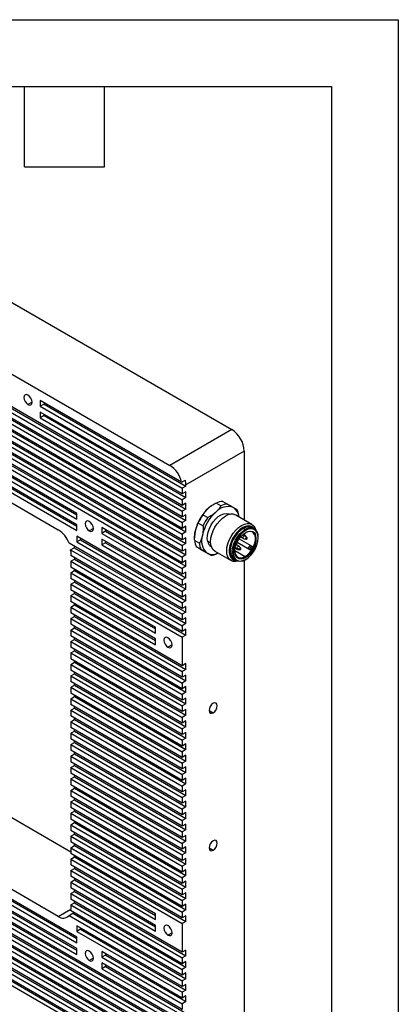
# Model space of a CAD drawing. Header units: millimetres. Extents: x 0 to 838, y 0 to 648.
# Tile 20 of 20: x 730 to 838, y 367 to 648. Entities that reach past the tile are written whole.
import ezdxf

# ---------------------------------------------------------------- set-up
doc = ezdxf.new("R2010")
doc.units = ezdxf.units.MM
doc.header["$LTSCALE"] = 3
doc.layers.add('TEXT', color=140, linetype='Continuous', lineweight=25)

msp = doc.modelspace()

# ---------------------------------------------------------------- linework, layer by layer
at = {"color": 7, "linetype": 'Continuous'}
for p, q in [((0.01, 647.71), (838.21, 647.71)), ((838.21, 647.71), (838.21, 0.01))]:
    msp.add_line(p, q, dxfattribs=at)
for p, q in [((638.67, 618.61), (790.7, 530.85)), ((621, 608.41), (773.02, 520.64)), ((776.56, 509.21), (617.46, 601.06)), ((617.46, 599.42), (776.56, 507.58)), ((618.52, 600.04), (777.62, 508.19)), ((776.56, 505.94), (617.46, 597.79)), ((617.46, 596.16), (776.56, 504.31)), ((618.52, 596.77), (777.62, 504.92)), ((776.56, 502.68), (617.46, 594.52)), ((617.46, 592.89), (776.56, 501.04)), ((618.52, 593.5), (777.62, 501.66)), ((776.56, 499.41), (617.46, 591.26)), ((617.46, 589.62), (776.56, 497.78)), ((618.52, 590.24), (777.62, 498.39)), ((776.56, 496.15), (617.46, 587.99)), ((618.52, 586.97), (777.62, 495.12)), ((617.46, 586.36), (776.56, 494.51)), ((776.56, 492.88), (617.46, 584.73)), ((617.46, 583.09), (776.56, 491.25)), ((618.52, 583.7), (777.62, 491.86)), ((746.51, 506.96), (647.51, 564.11)), ((647.51, 562.48), (746.51, 505.33)), ((648.57, 563.09), (746.51, 506.55)), ((746.51, 503.7), (647.51, 560.84)), ((647.51, 559.21), (746.51, 502.06)), ((648.57, 559.82), (746.51, 503.29)), ((652.82, 553.29), (741.2, 502.27)), ((776.4, 515.84), (736.08, 539.11)), ((736.08, 539.11), (736.08, 537.48)), ((733.71, 538.64), (732.54, 537.97)), ((737.14, 538.09), (736.08, 537.48)), ((736.08, 537.48), (776.56, 514.11)), ((737.14, 538.5), (737.14, 538.09)), ((737.14, 538.09), (777.62, 514.72)), ((736.08, 535.85), (736.08, 534.21)), ((776.56, 512.48), (736.08, 535.85)), ((737.14, 534.83), (736.08, 534.21)), ((736.08, 534.21), (776.56, 510.84)), ((737.14, 535.23), (737.14, 534.83)), ((737.14, 534.83), (777.62, 511.46)), ((790.7, 530.85), (773.02, 520.64)), ((794.24, 524.72), (777.62, 515.13)), ((794.24, 524.72), (794.24, 505.06)), ((776.4, 515.84), (777.46, 516.45)), ((777.62, 514.72), (776.56, 514.11)), ((776.56, 514.11), (776.56, 512.48)), ((777.62, 514.72), (777.62, 515.13)), ((777.62, 513.09), (776.56, 512.48)), ((777.62, 511.46), (776.56, 510.84)), ((777.62, 511.46), (777.62, 513.09)), ((776.56, 510.84), (776.56, 509.21)), ((777.62, 509.82), (776.56, 509.21)), ((777.62, 508.19), (776.56, 507.58)), ((777.62, 508.19), (777.62, 509.82)), ((785.59, 509.53), (785.4, 509.41)), ((787.62, 509.12), (786.28, 509.89)), ((788.11, 510.38), (789.45, 509.61)), ((746.51, 505.33), (746.51, 506.96)), ((776.56, 507.58), (776.56, 505.94)), ((777.62, 506.56), (776.56, 505.94)), ((777.62, 504.92), (777.62, 506.56)), ((782.48, 506.52), (783.82, 505.75)), ((790.16, 506.66), (790.1, 506.7)), ((796.43, 503.8), (791.84, 506.45)), ((792.73, 506.17), (792.73, 505.93)), ((746.51, 502.06), (746.51, 503.7)), ((751.21, 502.61), (750.04, 501.94)), ((776.56, 489.61), (753.58, 502.88)), ((753.58, 502.88), (753.58, 501.25)), ((777.62, 504.92), (776.56, 504.31)), ((776.56, 504.31), (776.56, 502.68)), ((777.62, 503.29), (776.56, 502.68)), ((777.62, 501.66), (777.62, 503.29)), ((782.48, 503.43), (781.14, 504.2)), ((794.52, 502.31), (793.95, 502.64)), ((797.14, 502.57), (796.58, 502.9)), ((776.56, 483.08), (746.51, 500.43)), ((746.51, 500.43), (746.51, 498.8)), ((747.57, 499.82), (747.57, 499.41)), ((754.64, 501.86), (753.58, 501.25)), ((753.58, 501.25), (776.56, 487.98)), ((754.64, 502.27), (754.64, 501.86)), ((754.64, 501.86), (777.62, 488.59)), ((777.62, 501.66), (776.56, 501.04)), ((776.56, 501.04), (776.56, 499.41)), ((777.62, 500.02), (776.56, 499.41)), ((777.62, 498.39), (777.62, 500.02)), ((780.09, 500.23), (780.09, 500)), ((792.81, 499.71), (796.17, 497.76)), ((793.21, 500.24), (794.06, 499.75)), ((794.31, 500.6), (793.82, 500.88)), ((794.56, 500.62), (793.94, 500.98)), ((794.12, 499.73), (794.79, 499.64)), ((794.31, 500.6), (794.88, 500.05)), ((795.02, 500.05), (794.61, 500.58)), ((776.56, 479.81), (744.27, 498.46)), ((744.72, 496.56), (745.78, 497.17)), ((745.78, 497.17), (777.62, 478.79)), ((747.57, 499.41), (746.51, 498.8)), ((746.51, 498.8), (776.56, 481.45)), ((747.57, 499.41), (777.62, 482.06)), ((776.56, 486.35), (753.58, 499.61)), ((753.58, 499.61), (753.58, 497.98)), ((754.64, 498.59), (753.58, 497.98)), ((753.58, 497.98), (776.56, 484.71)), ((754.64, 499), (754.64, 498.59)), ((754.64, 498.59), (777.62, 485.33)), ((777.62, 498.39), (776.56, 497.78)), ((776.56, 497.78), (776.56, 496.15)), ((780.12, 499.22), (781.46, 498.45)), ((781.95, 496.62), (780.61, 497.39)), ((784.67, 498.41), (783.83, 498.9)), ((784.8, 497.52), (784.86, 497.48)), ((791.67, 497.05), (792.29, 496.69)), ((791.7, 497.2), (792.19, 496.92)), ((792.79, 497.56), (791.95, 498.05)), ((792.94, 496.7), (792.19, 496.92)), ((795.85, 496.56), (792.21, 498.67)), ((795.57, 496.72), (792.21, 498.67)), ((793.26, 496.99), (792.84, 497.51)), ((796.17, 497.76), (796.45, 497.6)), ((796.53, 497.21), (796.23, 497.38)), ((744.72, 496.56), (776.56, 478.18)), ((744.74, 496.14), (744.74, 494.92)), ((776.56, 476.55), (744.74, 494.92)), ((745.8, 494.31), (745.8, 493.9)), ((777.62, 496.76), (776.56, 496.15)), ((777.62, 495.12), (776.56, 494.51)), ((776.56, 494.51), (776.56, 492.88)), ((777.62, 495.12), (777.62, 496.76)), ((783.39, 495.79), (784.74, 495.01)), ((785.89, 496.13), (790.48, 493.48)), ((786.77, 495.62), (786.57, 495.5)), ((791.59, 496.33), (794.52, 494.64)), ((792.35, 496.67), (793.02, 496.57)), ((795.85, 496.56), (795.57, 496.72)), ((795.93, 496.86), (796.23, 496.69)), ((744.74, 493.28), (745.8, 493.9)), ((744.74, 493.28), (744.74, 491.65)), ((744.74, 493.28), (776.56, 474.92)), ((776.56, 473.28), (744.74, 491.65)), ((745.8, 493.9), (777.62, 475.53)), ((777.62, 493.49), (776.56, 492.88)), ((777.62, 491.86), (776.56, 491.25)), ((777.62, 491.86), (777.62, 493.49)), ((791.33, 493.8), (791.9, 493.48)), ((794.24, 493.59), (794.24, 349.17)), ((744.74, 490.02), (745.8, 490.63)), ((744.74, 490.02), (744.74, 488.39)), ((744.74, 490.02), (776.56, 471.65)), ((745.8, 490.63), (745.8, 491.04)), ((745.8, 490.63), (777.62, 472.26)), ((776.56, 491.25), (776.56, 489.61)), ((777.62, 490.23), (776.56, 489.61)), ((777.62, 488.59), (776.56, 487.98)), ((777.62, 488.59), (777.62, 490.23)), ((768.96, 474.4), (744.74, 488.39)), ((744.74, 486.75), (745.8, 487.36)), ((744.74, 486.75), (744.74, 485.12)), ((744.74, 486.75), (768.96, 472.77)), ((745.8, 487.77), (745.8, 487.36)), ((745.8, 487.36), (768.96, 474)), ((776.56, 487.98), (776.56, 486.35)), ((777.62, 486.96), (776.56, 486.35)), ((777.62, 485.33), (777.62, 486.96)), ((768.96, 471.14), (744.74, 485.12)), ((744.74, 483.49), (745.8, 484.1)), ((744.74, 483.49), (744.74, 481.85)), ((744.74, 483.49), (768.96, 469.51)), ((745.8, 484.1), (745.8, 484.51)), ((745.8, 484.1), (768.96, 470.73)), ((777.62, 485.33), (776.56, 484.71)), ((776.56, 484.71), (776.56, 483.08)), ((777.62, 483.69), (776.56, 483.08)), ((777.62, 482.06), (777.62, 483.69)), ((776.56, 463.48), (744.74, 481.85)), ((744.74, 480.22), (745.8, 480.83)), ((744.74, 480.22), (776.56, 461.85)), ((744.74, 480.22), (744.74, 478.59)), ((745.8, 480.83), (745.8, 481.24)), ((745.8, 480.83), (777.62, 462.46)), ((777.62, 482.06), (776.56, 481.45)), ((776.56, 481.45), (776.56, 479.81)), ((777.62, 480.43), (776.56, 479.81)), ((777.62, 478.79), (777.62, 480.43)), ((776.56, 460.22), (744.74, 478.59)), ((744.74, 476.95), (745.8, 477.57)), ((745.8, 477.57), (745.8, 477.97)), ((745.8, 477.57), (777.62, 459.2)), ((777.62, 478.79), (776.56, 478.18)), ((776.56, 478.18), (776.56, 476.55)), ((744.74, 476.95), (744.74, 475.32)), ((744.74, 476.95), (776.56, 458.58)), ((776.56, 456.95), (744.74, 475.32)), ((745.8, 474.3), (745.8, 474.71)), ((777.62, 477.16), (776.56, 476.55)), ((777.62, 475.53), (776.56, 474.92)), ((776.56, 474.92), (776.56, 473.28)), ((777.62, 475.53), (777.62, 477.16)), ((744.74, 473.69), (745.8, 474.3)), ((744.74, 473.69), (776.56, 455.32)), ((744.74, 473.69), (744.74, 472.05)), ((776.56, 453.69), (744.74, 472.05)), ((745.8, 474.3), (777.62, 455.93)), ((768.96, 472.77), (768.96, 474.4)), ((777.62, 473.89), (776.56, 473.28)), ((777.62, 472.26), (776.56, 471.65)), ((776.56, 471.65), (776.56, 463.48)), ((777.62, 472.26), (777.62, 473.89)), ((744.74, 470.42), (745.8, 471.03)), ((744.74, 470.42), (776.56, 452.05)), ((744.74, 470.42), (744.74, 468.79)), ((745.8, 471.03), (745.8, 471.44)), ((745.8, 471.03), (777.62, 452.66)), ((768.96, 469.51), (768.96, 471.14)), ((773.66, 469.44), (772.49, 468.77)), ((776.56, 450.42), (744.74, 468.79)), ((744.74, 467.16), (745.8, 467.77)), ((744.74, 467.16), (744.74, 465.52)), ((744.74, 467.16), (776.56, 448.79)), ((745.8, 467.77), (745.8, 468.18)), ((745.8, 467.77), (777.62, 449.4)), ((776.56, 447.15), (744.74, 465.52)), ((744.74, 463.89), (745.8, 464.5)), ((744.74, 463.89), (744.74, 462.26)), ((744.74, 463.89), (776.56, 445.52)), ((745.8, 464.5), (745.8, 464.91)), ((745.8, 464.5), (777.62, 446.13)), ((777.62, 464.1), (776.56, 463.48)), ((777.62, 462.46), (777.62, 464.1)), ((776.56, 443.89), (744.74, 462.26)), ((744.74, 460.62), (745.8, 461.24)), ((744.74, 460.62), (744.74, 458.99)), ((744.74, 460.62), (776.56, 442.25)), ((745.8, 461.24), (745.8, 461.64)), ((745.8, 461.24), (777.62, 442.87)), ((777.62, 462.46), (776.56, 461.85)), ((776.56, 461.85), (776.56, 460.22)), ((777.62, 460.83), (776.56, 460.22)), ((777.62, 459.2), (777.62, 460.83)), ((776.56, 440.62), (744.74, 458.99)), ((744.74, 457.36), (745.8, 457.97)), ((745.8, 457.97), (745.8, 458.38)), ((745.8, 457.97), (777.62, 439.6)), ((777.62, 459.2), (776.56, 458.58)), ((776.56, 458.58), (776.56, 456.95)), ((744.74, 457.36), (776.56, 438.99)), ((744.74, 457.36), (744.74, 455.72)), ((776.56, 437.35), (744.74, 455.72)), ((745.8, 454.7), (745.8, 455.11)), ((777.62, 457.56), (776.56, 456.95)), ((777.62, 455.93), (776.56, 455.32)), ((776.56, 455.32), (776.56, 453.69)), ((777.62, 455.93), (777.62, 457.56)), ((776.56, 362.23), (617.46, 454.08)), ((617.46, 452.45), (776.56, 360.6)), ((618.52, 453.06), (777.62, 361.21)), ((744.74, 410.4), (670.49, 453.26)), ((744.74, 454.09), (745.8, 454.7)), ((744.74, 454.09), (776.56, 435.72)), ((744.74, 454.09), (744.74, 452.46)), ((776.56, 434.09), (744.74, 452.46)), ((745.8, 454.7), (777.62, 436.33)), ((777.62, 454.3), (776.56, 453.69)), ((777.62, 452.66), (776.56, 452.05)), ((776.56, 452.05), (776.56, 450.42)), ((777.62, 452.66), (777.62, 454.3)), ((776.56, 358.97), (617.46, 450.81)), ((617.46, 449.18), (776.56, 357.33)), ((618.52, 449.79), (777.62, 357.95)), ((744.74, 450.82), (745.8, 451.44)), ((744.74, 450.82), (776.56, 432.46)), ((744.74, 450.82), (744.74, 449.19)), ((776.56, 430.82), (744.74, 449.19)), ((745.8, 451.44), (745.8, 451.85)), ((745.8, 451.44), (777.62, 433.07)), ((777.62, 451.03), (776.56, 450.42)), ((777.62, 449.4), (776.56, 448.79)), ((777.62, 449.4), (777.62, 451.03)), ((784.23, 450.77), (785.4, 450.09)), ((776.56, 355.7), (617.46, 447.55)), ((618.52, 446.53), (777.62, 354.68)), ((744.74, 447.56), (745.8, 448.17)), ((744.74, 447.56), (776.56, 429.19)), ((744.74, 447.56), (744.74, 445.93)), ((745.8, 448.17), (745.8, 448.58)), ((745.8, 448.17), (777.62, 429.8)), ((776.56, 448.79), (776.56, 447.15)), ((777.62, 447.77), (776.56, 447.15)), ((777.62, 446.13), (777.62, 447.77)), ((617.46, 445.91), (776.56, 354.07)), ((776.56, 352.43), (617.46, 444.28)), ((776.56, 427.56), (744.74, 445.93)), ((744.74, 444.29), (745.8, 444.9)), ((744.74, 444.29), (776.56, 425.92)), ((744.74, 444.29), (744.74, 442.66)), ((745.8, 444.9), (745.8, 445.31)), ((745.8, 444.9), (777.62, 426.54)), ((777.62, 446.13), (776.56, 445.52)), ((776.56, 445.52), (776.56, 443.89)), ((777.62, 444.5), (776.56, 443.89)), ((777.62, 442.87), (777.62, 444.5)), ((617.46, 442.65), (776.56, 350.8)), ((776.56, 349.17), (617.46, 441.01)), ((618.52, 443.26), (777.62, 351.41)), ((746.51, 386.11), (647.51, 443.26)), ((647.51, 441.63), (746.51, 384.48)), ((648.57, 442.24), (746.51, 385.71)), ((741.2, 392.03), (652.82, 443.06)), ((776.56, 424.29), (744.74, 442.66)), ((744.74, 441.03), (745.8, 441.64)), ((744.74, 441.03), (776.56, 422.66)), ((744.74, 441.03), (744.74, 439.39)), ((745.8, 441.64), (745.8, 442.05)), ((745.8, 441.64), (777.62, 423.27)), ((777.62, 442.87), (776.56, 442.25)), ((776.56, 442.25), (776.56, 440.62)), ((777.62, 441.23), (776.56, 440.62)), ((777.62, 439.6), (777.62, 441.23)), ((617.46, 439.38), (776.56, 347.54)), ((618.52, 439.99), (777.62, 348.15)), ((746.51, 382.85), (647.51, 440)), ((647.51, 438.36), (746.51, 381.21)), ((648.57, 438.98), (746.51, 382.44)), ((776.56, 421.02), (744.74, 439.39)), ((744.74, 437.76), (745.8, 438.37)), ((745.8, 438.37), (745.8, 438.78)), ((745.8, 438.37), (777.62, 420)), ((777.62, 439.6), (776.56, 438.99)), ((776.56, 438.99), (776.56, 437.35)), ((777.62, 437.97), (776.56, 437.35)), ((777.62, 436.33), (777.62, 437.97)), ((776.56, 345.9), (617.46, 437.75)), ((617.46, 436.12), (776.56, 344.27)), ((618.52, 436.73), (777.62, 344.88)), ((744.74, 437.76), (776.56, 419.39)), ((744.74, 437.76), (744.74, 436.13)), ((776.56, 417.76), (744.74, 436.13)), ((745.8, 435.11), (745.8, 435.51)), ((777.62, 436.33), (776.56, 435.72)), ((776.56, 435.72), (776.56, 434.09)), ((744.74, 434.49), (745.8, 435.11)), ((744.74, 434.49), (776.56, 416.12)), ((744.74, 434.49), (744.74, 432.86)), ((776.56, 414.49), (744.74, 432.86)), ((745.8, 435.11), (777.62, 416.74)), ((777.62, 434.7), (776.56, 434.09)), ((777.62, 433.07), (776.56, 432.46)), ((776.56, 432.46), (776.56, 430.82)), ((777.62, 433.07), (777.62, 434.7)), ((744.74, 431.23), (745.8, 431.84)), ((744.74, 431.23), (776.56, 412.86)), ((744.74, 431.23), (744.74, 429.59)), ((776.56, 411.23), (744.74, 429.59)), ((745.8, 431.84), (745.8, 432.25)), ((745.8, 431.84), (777.62, 413.47)), ((777.62, 431.43), (776.56, 430.82)), ((777.62, 429.8), (776.56, 429.19)), ((777.62, 429.8), (777.62, 431.43)), ((744.74, 427.96), (745.8, 428.57)), ((744.74, 427.96), (776.56, 409.59)), ((744.74, 427.96), (744.74, 426.33)), ((745.8, 428.57), (745.8, 428.98)), ((745.8, 428.57), (777.62, 410.2)), ((776.56, 429.19), (776.56, 427.56)), ((777.62, 428.17), (776.56, 427.56)), ((777.62, 426.54), (777.62, 428.17)), ((776.56, 407.96), (744.74, 426.33)), ((744.74, 424.7), (745.8, 425.31)), ((744.74, 424.7), (776.56, 406.33)), ((744.74, 424.7), (744.74, 423.06)), ((745.8, 425.31), (745.8, 425.72)), ((745.8, 425.31), (777.62, 406.94)), ((777.62, 426.54), (776.56, 425.92)), ((776.56, 425.92), (776.56, 424.29)), ((777.62, 424.9), (776.56, 424.29)), ((777.62, 423.27), (777.62, 424.9)), ((776.56, 404.69), (744.74, 423.06)), ((744.74, 421.43), (745.8, 422.04)), ((744.74, 421.43), (776.56, 403.06)), ((744.74, 421.43), (744.74, 419.8)), ((745.8, 422.04), (745.8, 422.45)), ((745.8, 422.04), (777.62, 403.67)), ((777.62, 423.27), (776.56, 422.66)), ((776.56, 422.66), (776.56, 421.02)), ((777.62, 421.64), (776.56, 421.02)), ((777.62, 420), (777.62, 421.64)), ((776.56, 401.43), (744.74, 419.8)), ((744.74, 418.16), (745.8, 418.78)), ((745.8, 418.78), (745.8, 419.18)), ((745.8, 418.78), (777.62, 400.41)), ((777.62, 420), (776.56, 419.39)), ((776.56, 419.39), (776.56, 417.76)), ((777.62, 418.37), (776.56, 417.76)), ((777.62, 416.74), (777.62, 418.37)), ((744.74, 418.16), (776.56, 399.79)), ((744.74, 418.16), (744.74, 416.53)), ((776.56, 398.16), (744.74, 416.53)), ((744.74, 414.9), (745.8, 415.51)), ((745.8, 415.51), (745.8, 415.92)), ((745.8, 415.51), (777.62, 397.14)), ((777.62, 416.74), (776.56, 416.12)), ((776.56, 416.12), (776.56, 414.49)), ((744.74, 414.9), (776.56, 396.53)), ((744.74, 414.9), (744.74, 413.26)), ((776.56, 394.89), (744.74, 413.26)), ((777.62, 415.1), (776.56, 414.49)), ((777.62, 413.47), (776.56, 412.86)), ((776.56, 412.86), (776.56, 411.23)), ((777.62, 413.47), (777.62, 415.1)), ((744.74, 411.63), (745.8, 412.24)), ((744.74, 411.63), (776.56, 393.26)), ((744.74, 411.63), (744.74, 410)), ((776.56, 391.63), (744.74, 410)), ((745.8, 412.24), (745.8, 412.65)), ((745.8, 412.24), (777.62, 393.87)), ((777.62, 411.84), (776.56, 411.23)), ((777.62, 410.2), (776.56, 409.59)), ((777.62, 410.2), (777.62, 411.84)), ((784.23, 411.57), (785.4, 410.9)), ((744.74, 408.36), (745.8, 408.98)), ((744.74, 408.36), (776.56, 390)), ((744.74, 408.36), (744.74, 406.73)), ((745.8, 408.98), (745.8, 409.39)), ((745.8, 408.98), (777.62, 390.61)), ((776.56, 409.59), (776.56, 407.96)), ((777.62, 408.57), (776.56, 407.96)), ((777.62, 406.94), (777.62, 408.57)), ((768.96, 392.75), (744.74, 406.73)), ((744.74, 405.1), (745.8, 405.71)), ((744.74, 405.1), (768.96, 391.12)), ((744.74, 405.1), (744.74, 403.47)), ((745.8, 406.12), (745.8, 405.71)), ((745.8, 405.71), (768.96, 392.34)), ((777.62, 406.94), (776.56, 406.33)), ((776.56, 406.33), (776.56, 404.69)), ((777.62, 405.31), (776.56, 404.69)), ((777.62, 403.67), (777.62, 405.31)), ((768.96, 389.48), (744.74, 403.47)), ((744.74, 401.83), (745.8, 402.44)), ((744.74, 401.83), (768.96, 387.85)), ((744.74, 401.83), (744.74, 400.2)), ((745.8, 402.85), (745.8, 402.44)), ((745.8, 402.44), (768.96, 389.08)), ((777.62, 403.67), (776.56, 403.06)), ((776.56, 403.06), (776.56, 401.43)), ((777.62, 402.04), (776.56, 401.43)), ((777.62, 400.41), (777.62, 402.04)), ((776.56, 381.83), (744.74, 400.2)), ((744.74, 398.57), (745.8, 399.18)), ((745.8, 399.18), (745.8, 399.59)), ((745.8, 399.18), (777.62, 380.81)), ((777.62, 400.41), (776.56, 399.79)), ((776.56, 399.79), (776.56, 398.16)), ((777.62, 398.77), (776.56, 398.16)), ((777.62, 397.14), (777.62, 398.77)), ((744.74, 398.57), (776.56, 380.2)), ((744.74, 398.57), (744.74, 396.93)), ((776.56, 378.56), (744.74, 396.93)), ((744.74, 395.3), (745.8, 395.91)), ((745.8, 395.91), (745.8, 396.32)), ((745.8, 395.91), (777.62, 377.54)), ((777.62, 397.14), (776.56, 396.53)), ((776.56, 396.53), (776.56, 394.89)), ((741.2, 392.03), (744.74, 394.07)), ((776.56, 375.3), (744.72, 393.68)), ((744.74, 395.3), (776.56, 376.93)), ((744.74, 395.3), (744.74, 394.08)), ((777.62, 395.51), (776.56, 394.89)), ((777.62, 393.87), (776.56, 393.26)), ((776.56, 393.26), (776.56, 391.63)), ((777.62, 393.87), (777.62, 395.51)), ((744.27, 392.31), (745.33, 392.92)), ((744.27, 392.31), (776.56, 373.66)), ((745.33, 392.92), (777.62, 374.28)), ((768.96, 391.12), (768.96, 392.75)), ((777.62, 392.24), (776.56, 391.63)), ((777.62, 390.61), (776.56, 390)), ((777.62, 390.61), (777.62, 392.24)), ((776.56, 372.03), (746.51, 389.38)), ((746.51, 389.38), (746.51, 387.75)), ((747.57, 388.36), (746.51, 387.75)), ((746.51, 387.75), (776.56, 370.4)), ((747.57, 388.77), (747.57, 388.36)), ((747.57, 388.36), (777.62, 371.01)), ((768.96, 387.85), (768.96, 389.48)), ((776.56, 390), (776.56, 381.83)), ((746.51, 384.48), (746.51, 386.11)), ((773.66, 387.38), (772.49, 386.71)), ((746.51, 381.21), (746.51, 382.85)), ((776.56, 368.77), (753.58, 382.03)), ((753.58, 382.03), (753.58, 380.4)), ((777.62, 382.44), (776.56, 381.83)), ((777.62, 380.81), (777.62, 382.44)), ((751.21, 380.13), (750.04, 379.46)), ((754.64, 381.01), (753.58, 380.4)), ((753.58, 380.4), (776.56, 367.13)), ((754.64, 381.42), (754.64, 381.01)), ((754.64, 381.01), (777.62, 367.74)), ((777.62, 380.81), (776.56, 380.2)), ((776.56, 380.2), (776.56, 378.56)), ((777.62, 379.18), (776.56, 378.56)), ((777.62, 377.54), (777.62, 379.18)), ((776.56, 365.5), (753.58, 378.77)), ((753.58, 378.77), (753.58, 377.13)), ((754.64, 377.75), (753.58, 377.13)), ((753.58, 377.13), (776.56, 363.87)), ((754.64, 378.15), (754.64, 377.75)), ((754.64, 377.75), (777.62, 364.48)), ((777.62, 377.54), (776.56, 376.93)), ((776.56, 376.93), (776.56, 375.3)), ((777.62, 375.91), (776.56, 375.3)), ((777.62, 374.28), (776.56, 373.66)), ((776.56, 373.66), (776.56, 372.03)), ((777.62, 374.28), (777.62, 375.91)), ((777.62, 372.64), (776.56, 372.03)), ((777.62, 371.01), (776.56, 370.4)), ((777.62, 371.01), (777.62, 372.64)), ((776.56, 370.4), (776.56, 368.77)), ((777.62, 369.38), (776.56, 368.77)), ((777.62, 367.74), (777.62, 369.38)), ((777.62, 367.74), (776.56, 367.13)), ((776.56, 367.13), (776.56, 365.5))]:
    msp.add_line(p, q)
at = {"flags": 128}
for points in [[(732.54, 540.66), (732.1, 540.82), (731.72, 540.75), (731.46, 540.45), (731.38, 539.99), (731.46, 539.42), (731.72, 538.84), (732.1, 538.33), (732.54, 537.97)], [(732.54, 537.97), (732.99, 537.81), (733.37, 537.89), (733.62, 538.18), (733.71, 538.64), (733.62, 539.21), (733.37, 539.79), (732.99, 540.3), (732.54, 540.66)], [(785.4, 509.41), (784.71, 508.96), (784.03, 508.41)], [(783.83, 498.9), (783.71, 499.72), (783.75, 500.65), (783.95, 501.64), (784.31, 502.65), (784.8, 503.64), (785.41, 504.56), (786.11, 505.37), (786.86, 506.04), (787.65, 506.54), (788.42, 506.85), (789.15, 506.94), (789.81, 506.83), (790.1, 506.7)], [(785.89, 496.13), (785.89, 496.13), (785.36, 496.57), (784.97, 497.18), (784.73, 497.96), (784.65, 498.86), (784.73, 499.85), (784.97, 500.9), (785.36, 501.97), (785.89, 503.01), (786.52, 503.98), (787.25, 504.85), (788.04, 505.58), (788.86, 506.15)], [(750.04, 504.64), (749.6, 504.79), (749.22, 504.72), (748.97, 504.43), (748.88, 503.96), (748.97, 503.39), (749.22, 502.81), (749.6, 502.3), (750.04, 501.94)], [(750.04, 501.94), (750.49, 501.79), (750.87, 501.86), (751.12, 502.15), (751.21, 502.61), (751.12, 503.18), (750.87, 503.76), (750.49, 504.27), (750.04, 504.64)], [(792.32, 493.3), (791.84, 493.22), (791.11, 493.25), (790.48, 493.48), (789.95, 493.92), (789.56, 494.53), (789.32, 495.31), (789.24, 496.21), (789.32, 497.2), (789.56, 498.25), (789.95, 499.32), (790.48, 500.36), (791.11, 501.33), (791.84, 502.2), (792.63, 502.93), (793.45, 503.5), (794.28, 503.88), (795.07, 504.06), (795.79, 504.03), (796.43, 503.8), (796.95, 503.36), (797.34, 502.75), (797.51, 502.29)], [(797.16, 502.56), (797.15, 502.58), (796.68, 503.06), (796.08, 503.34), (795.38, 503.4), (794.61, 503.24), (793.81, 502.88), (793.01, 502.32), (792.25, 501.59), (791.55, 500.72), (790.95, 499.76), (790.48, 498.73), (790.15, 497.69), (789.98, 496.69), (789.98, 495.76), (790.15, 494.94), (790.48, 494.28), (790.95, 493.8), (791.55, 493.53), (791.91, 493.47)], [(793.95, 502.64), (793.18, 502.1), (792.44, 501.39), (791.77, 500.56), (791.2, 499.63), (790.74, 498.64), (790.42, 497.64), (790.26, 496.67), (790.26, 495.77), (790.42, 494.99), (790.74, 494.35), (791.2, 493.89), (791.33, 493.8)], [(780.28, 501.92), (780.14, 501.05), (780.09, 500.23)], [(794.52, 493.74), (793.75, 493.39), (793.01, 493.24), (792.34, 493.3), (791.76, 493.56), (791.3, 494.02), (790.99, 494.66), (790.83, 495.44), (790.83, 496.34), (790.99, 497.31), (791.3, 498.31), (791.76, 499.3), (792.34, 500.23), (793.01, 501.07), (793.75, 501.77), (794.52, 502.31)], [(794.66, 502.07), (793.87, 501.5), (793.11, 500.76), (792.43, 499.88), (791.87, 498.9), (791.44, 497.87), (791.18, 496.85), (791.09, 495.88), (791.18, 495.01), (791.44, 494.3), (791.87, 493.76), (791.91, 493.73)], [(792.14, 494.45), (792.13, 494.46), (791.79, 495.02), (791.61, 495.75), (791.61, 496.61), (791.79, 497.54), (792.13, 498.5), (792.62, 499.42), (793.23, 500.26), (793.93, 500.97), (794.66, 501.49)], [(794.12, 499.73), (794.06, 499.75), (793.98, 499.84), (793.95, 499.98), (793.98, 500.15), (794.06, 500.33), (794.17, 500.49), (794.31, 500.6)], [(794.31, 500.6), (794.44, 500.64), (794.56, 500.62), (794.61, 500.58)], [(794.52, 494.64), (795.22, 495.14), (795.88, 495.81), (796.47, 496.61), (796.93, 497.49), (797.26, 498.41), (797.43, 499.3), (797.43, 500.11), (797.26, 500.81), (796.93, 501.34), (796.47, 501.68), (795.88, 501.81), (795.22, 501.72), (794.59, 501.45)], [(794.66, 501.49), (795.4, 501.82), (796.09, 501.91), (796.7, 501.78), (797.19, 501.42), (797.51, 500.93)], [(794.66, 493.82), (795.46, 494.38), (796.21, 495.12), (796.89, 496), (797.45, 496.98), (797.88, 498.01), (798.14, 499.03), (798.23, 500), (798.14, 500.87), (797.88, 501.59), (797.88, 501.59)], [(794.78, 499.64), (794.76, 499.65), (794.72, 499.69), (794.71, 499.76), (794.72, 499.84), (794.76, 499.93), (794.82, 500), (794.88, 500.05)], [(794.88, 500.05), (794.95, 500.08), (795, 500.07), (795.02, 500.05)], [(794.96, 499.66), (794.98, 499.68), (795.01, 499.72), (795.01, 499.78), (795.01, 499.85), (794.98, 499.93), (794.93, 500), (794.88, 500.05)], [(745.73, 497.61), (745.76, 497.4), (745.78, 497.17)], [(792.19, 496.92), (792.21, 497.09), (792.29, 497.27), (792.4, 497.42), (792.54, 497.53), (792.68, 497.58), (792.79, 497.56), (792.84, 497.51)], [(792.35, 496.67), (792.29, 496.69), (792.21, 496.78), (792.19, 496.92)], [(792.94, 496.7), (792.96, 496.78), (792.99, 496.86), (793.05, 496.94), (793.11, 496.99), (793.18, 497.01), (793.23, 497), (793.25, 496.99)], [(795.55, 496.74), (795.47, 496.85), (795.45, 497.02), (795.49, 497.23), (795.58, 497.43), (795.72, 497.61), (795.88, 497.74), (796.04, 497.79), (796.17, 497.76)], [(796.23, 497.38), (796.17, 497.39), (796.09, 497.37), (796.01, 497.31), (795.94, 497.22), (795.89, 497.11), (795.87, 497.01), (795.88, 496.92), (795.92, 496.87)], [(791.59, 496.25), (791.61, 495.93), (791.78, 495.24), (792.1, 494.7), (792.57, 494.36), (793.16, 494.24), (793.82, 494.33), (794.52, 494.64)], [(792.94, 496.7), (793.02, 496.68), (793.1, 496.68), (793.18, 496.69), (793.25, 496.72), (793.29, 496.76), (793.32, 496.8), (793.32, 496.82)], [(793.02, 496.58), (792.99, 496.58), (792.96, 496.63), (792.94, 496.7)], [(772.49, 471.47), (772.05, 471.62), (771.67, 471.55), (771.42, 471.26), (771.33, 470.79), (771.42, 470.22), (771.67, 469.64), (772.05, 469.13), (772.49, 468.77)], [(772.49, 468.77), (772.94, 468.62), (773.32, 468.69), (773.57, 468.98), (773.66, 469.44), (773.57, 470.01), (773.32, 470.59), (772.94, 471.11), (772.49, 471.47)], [(785.4, 452.79), (784.95, 452.43), (784.57, 451.92), (784.32, 451.33), (784.23, 450.77), (784.32, 450.3), (784.57, 450.01), (784.95, 449.94), (785.4, 450.09)], [(785.4, 450.09), (785.84, 450.45), (786.22, 450.96), (786.48, 451.55), (786.56, 452.11), (786.48, 452.58), (786.22, 452.87), (785.84, 452.94), (785.4, 452.79)], [(785.4, 413.59), (784.95, 413.23), (784.57, 412.72), (784.32, 412.14), (784.23, 411.57), (784.32, 411.11), (784.57, 410.82), (784.95, 410.74), (785.4, 410.9)], [(785.4, 410.9), (785.84, 411.26), (786.22, 411.77), (786.48, 412.35), (786.56, 412.92), (786.48, 413.38), (786.22, 413.67), (785.84, 413.75), (785.4, 413.59)], [(772.49, 389.4), (772.05, 389.56), (771.67, 389.48), (771.42, 389.19), (771.33, 388.73), (771.42, 388.16), (771.67, 387.58), (772.05, 387.07), (772.49, 386.71)], [(772.49, 386.71), (772.94, 386.55), (773.32, 386.63), (773.57, 386.92), (773.66, 387.38), (773.57, 387.95), (773.32, 388.53), (772.94, 389.04), (772.49, 389.4)], [(750.04, 382.15), (749.6, 382.31), (749.22, 382.24), (748.97, 381.94), (748.88, 381.48), (748.97, 380.91), (749.22, 380.33), (749.6, 379.82), (750.04, 379.46)], [(750.04, 379.46), (750.49, 379.3), (750.87, 379.38), (751.12, 379.67), (751.21, 380.13), (751.12, 380.7), (750.87, 381.28), (750.49, 381.79), (750.04, 382.15)]]:
    msp.add_lwpolyline(points, dxfattribs=at)
for centre, radius, start, end in [((786.56, 524.37), 7.68, 2.6055, 57.3945), ((768.77, 514.07), 7.83, 13.0534, 57.0786), ((771.83, 515.08), 5.79, 0.4524, 13.6262), ((792.31, 499.3), 12.32, 132.2728, 167.7272), ((789.62, 504.24), 4.64, 70.136, 139.8555), ((788.44, 505.49), 4.9, 93.8596, 116.1319), ((789.78, 504.72), 4.9, 93.8596, 116.1319), ((789.33, 505.79), 3.38, 2.7473, 56.4371), ((793.69, 498.51), 13.78, 144.4233, 155.5767), ((794.36, 498.12), 12.32, 132.2728, 167.7272), ((795.03, 497.73), 13.78, 144.4233, 155.5767), ((790.61, 503.72), 3, 65.6929, 125.6176), ((788.46, 506.08), 4.24, 14.7142, 26.9651), ((787.08, 505.71), 5.66, 4.644, 14.7498), ((797.92, 496.06), 7.68, 122.3378, 178.3109), ((795.49, 500.52), 2.61, 65.3276, 125.9828), ((795.96, 500.51), 2.31, 349.45, 128.6311), ((796.05, 500.35), 2.21, 34.1882, 129.0658), ((737.07, 495.8), 7.67, 20.2271, 57.362), ((786.69, 499.16), 4.64, 160.145, 229.8527), ((794.35, 502.05), 0.307, 2.6055, 57.3945), ((794.58, 501.48), 0.0869, 232.7453, 9.4566), ((791.74, 499.55), 5.93, 299.4767, 13.4093), ((794.84, 499.88), 0.25, 299.9973, 42.4791), ((785.01, 499.55), 4.9, 183.8648, 206.1329), ((786.36, 498.78), 4.9, 183.8648, 206.1329), ((785.92, 499.34), 2.14, 191.8985, 238.3099), ((793.07, 496.82), 0.25, 360, 42.4791), ((794.84, 499.88), 0.25, 257.5263, 299.9973), ((796.01, 497.54), 0.277, 324.8148, 53.6487), ((790.16, 500.54), 7.18, 327.6054, 332.3946), ((739.67, 496.14), 5.07, 0.0576, 4.792), ((785.2, 498.71), 3.44, 244.0991, 296.7139), ((784.41, 499.9), 4.9, 273.8596, 296.1319), ((793.44, 495.95), 1.98, 229.1936, 308.1674), ((793.07, 496.82), 0.25, 257.5263, 360), ((794.35, 494.38), 0.307, 2.6055, 57.3945), ((795.67, 497), 0.288, 246.4229, 332.5799), ((795.67, 496.9), 0.201, 233.8227, 239.9899), ((795.68, 496.98), 0.277, 246.3569, 335.1837), ((795.98, 496.95), 0.101, 233.8254, 239.9834), ((793.22, 495.72), 2.39, 236.7452, 307.1192), ((794.58, 493.8), 0.0873, 230.7967, 9.214), ((740.38, 394.07), 4.36, 354.8344, 0.067), ((743.52, 394.18), 2.21, 325.0822, 334.2796), ((742.6, 393.74), 2.2, 230.7518, 319.4672)]:
    msp.add_arc(centre, radius, start, end)
for points, knots in [([(784.03, 508.41), (783.96, 508.36), (783.84, 508.25), (783.67, 508.08), (783.5, 507.9), (783.34, 507.72), (783.14, 507.49), (782.93, 507.21), (782.69, 506.87), (782.55, 506.64), (782.48, 506.52)], [0, 0, 0, 0, 0.095191, 0.190865, 0.287146, 0.384155, 0.48201, 0.649514, 0.822017, 1, 1, 1, 1]), ([(786.28, 509.89), (786.19, 509.85), (786.02, 509.76), (785.76, 509.62), (785.51, 509.48), (785.27, 509.34), (784.99, 509.16), (784.68, 508.94), (784.34, 508.68), (784.13, 508.5), (784.03, 508.41)], [0, 0, 0, 0, 0.107356, 0.212739, 0.316247, 0.417982, 0.518055, 0.680497, 0.840958, 1, 1, 1, 1]), ([(787.62, 509.12), (787.58, 509.05), (787.49, 508.9), (787.36, 508.69), (787.21, 508.48), (787.06, 508.28), (786.87, 508.05), (786.65, 507.78), (786.37, 507.5), (786.18, 507.32), (786.08, 507.23)], [0, 0, 0, 0, 0.109187, 0.216522, 0.322322, 0.426926, 0.530692, 0.688453, 0.844366, 1, 1, 1, 1]), ([(789.45, 509.61), (789.52, 509.57), (789.67, 509.49), (789.87, 509.37), (790.07, 509.26), (790.25, 509.15), (790.47, 509.02), (790.71, 508.88), (790.97, 508.74), (791.12, 508.65), (791.2, 508.6)], [0, 0, 0, 0, 0.107356, 0.212739, 0.316247, 0.417982, 0.518055, 0.680497, 0.840958, 1, 1, 1, 1]), ([(791.2, 508.6), (791.24, 508.58), (791.33, 508.52), (791.46, 508.45), (791.58, 508.38), (791.69, 508.32), (791.82, 508.24), (791.96, 508.16), (792.11, 508.07), (792.19, 508.03), (792.24, 508)], [0, 0, 0, 0, 0.095191, 0.190865, 0.287146, 0.384155, 0.48201, 0.649514, 0.822017, 1, 1, 1, 1]), ([(786.08, 507.23), (786.02, 507.18), (785.89, 507.07), (785.7, 506.91), (785.5, 506.76), (785.3, 506.62), (785.03, 506.43), (784.69, 506.22), (784.27, 505.97), (783.97, 505.82), (783.82, 505.75)], [0, 0, 0, 0, 0.0934464, 0.1867685, 0.2803106, 0.3744125, 0.4694055, 0.6427445, 0.8190868, 1, 1, 1, 1]), ([(781.14, 504.2), (781.1, 504.13), (781.02, 503.99), (780.9, 503.76), (780.8, 503.54), (780.7, 503.32), (780.59, 503.04), (780.48, 502.71), (780.36, 502.32), (780.31, 502.05), (780.28, 501.92)], [0, 0, 0, 0, 0.1073562, 0.2127393, 0.3162471, 0.4179828, 0.5180553, 0.6804973, 0.8409587, 1, 1, 1, 1]), ([(782.48, 503.43), (782.49, 503.33), (782.5, 503.13), (782.51, 502.83), (782.51, 502.54), (782.5, 502.25), (782.49, 501.92), (782.45, 501.55), (782.4, 501.13), (782.35, 500.87), (782.33, 500.73)], [0, 0, 0, 0, 0.109187, 0.216522, 0.322322, 0.426926, 0.530692, 0.688453, 0.844366, 1, 1, 1, 1]), ([(780.12, 499.22), (780.11, 499.32), (780.1, 499.53), (780.1, 499.82), (780.09, 500.11), (780.1, 500.4), (780.12, 500.73), (780.15, 501.11), (780.2, 501.52), (780.25, 501.78), (780.28, 501.92)], [0, 0, 0, 0, 0.109187, 0.2165218, 0.3223218, 0.426926, 0.5306926, 0.6884532, 0.844366, 1, 1, 1, 1]), ([(782.33, 500.73), (782.31, 500.65), (782.28, 500.5), (782.22, 500.27), (782.15, 500.04), (782.08, 499.81), (781.98, 499.53), (781.84, 499.2), (781.67, 498.81), (781.53, 498.57), (781.46, 498.45)], [0, 0, 0, 0, 0.0934465, 0.1867685, 0.2803107, 0.3744126, 0.4694056, 0.6427446, 0.8190868, 1, 1, 1, 1]), ([(781.65, 496.79), (781.6, 496.82), (781.52, 496.87), (781.4, 496.94), (781.28, 497.01), (781.17, 497.07), (781.04, 497.15), (780.89, 497.23), (780.74, 497.32), (780.65, 497.37), (780.61, 497.39)], [0, 0, 0, 0, 0.093446, 0.186769, 0.280311, 0.374413, 0.469406, 0.642745, 0.819087, 1, 1, 1, 1]), ([(796.45, 497.6), (796.46, 497.59), (796.49, 497.58), (796.53, 497.52), (796.57, 497.44), (796.57, 497.34), (796.55, 497.26), (796.54, 497.23), (796.53, 497.21)], [0, 0, 0, 0, 0.12562, 0.247377, 0.498119, 0.750051, 0.874304, 1, 1, 1, 1]), ([(781.65, 496.79), (781.69, 496.77), (781.79, 496.71), (781.93, 496.63), (782.09, 496.54), (782.25, 496.45), (782.46, 496.33), (782.72, 496.18), (783.04, 495.99), (783.28, 495.85), (783.39, 495.79)], [0, 0, 0, 0, 0.095191, 0.190865, 0.287146, 0.384155, 0.48201, 0.649514, 0.822018, 1, 1, 1, 1]), ([(783.7, 495.61), (783.65, 495.64), (783.56, 495.69), (783.41, 495.77), (783.26, 495.86), (783.1, 495.96), (782.89, 496.08), (782.63, 496.23), (782.3, 496.42), (782.07, 496.55), (781.95, 496.62)], [0, 0, 0, 0, 0.0951908, 0.1908652, 0.2871465, 0.3841553, 0.4820098, 0.6495139, 0.8220175, 1, 1, 1, 1]), ([(784.74, 495.01), (784.71, 495.03), (784.66, 495.05), (784.58, 495.1), (784.49, 495.15), (784.4, 495.21), (784.27, 495.28), (784.12, 495.37), (783.92, 495.48), (783.77, 495.57), (783.7, 495.61)], [0, 0, 0, 0, 0.107356, 0.212739, 0.316247, 0.417982, 0.518055, 0.680497, 0.840958, 1, 1, 1, 1]), ([(796.23, 496.69), (796.22, 496.68), (796.21, 496.66), (796.18, 496.63), (796.13, 496.59), (796.05, 496.54), (795.96, 496.53), (795.89, 496.54), (795.86, 496.56), (795.85, 496.56)], [0, 0, 0, 0, 0.0842971, 0.1672791, 0.250413, 0.5022808, 0.7529792, 0.874428, 1, 1, 1, 1])]:
    msp.add_open_spline(points, degree=3, knots=knots)
at = {"layer": 'TEXT'}
for p, q in [((19.05, 628.65), (819.15, 628.65)), ((731.52, 605.79), (731.52, 628.65)), ((754.38, 605.79), (754.38, 628.65)), ((819.15, 628.65), (819.15, 19.05)), ((731.52, 605.79), (754.38, 605.79))]:
    msp.add_line(p, q, dxfattribs=at)

doc.saveas('drawing.dxf')
